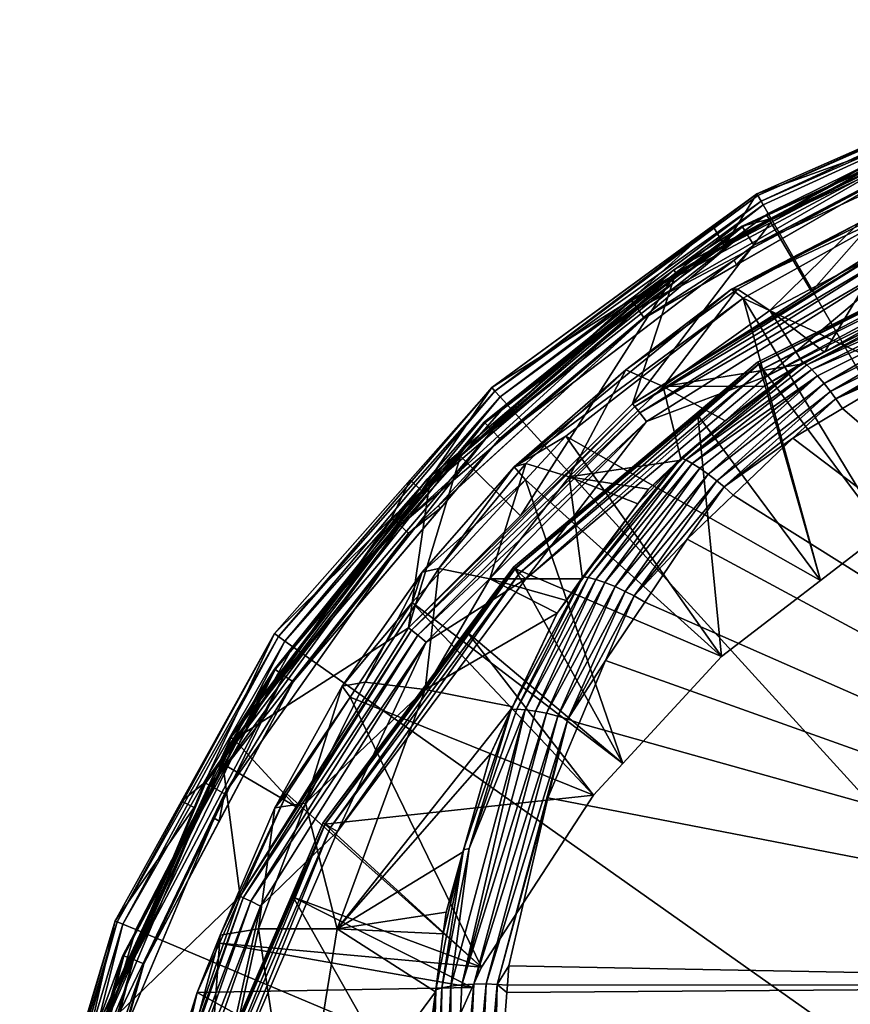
# Model space of a CAD drawing. Extents: x -0.027 to 0.027, y -0.224 to 0.027.
# Tile 61 of 67: x -0.026 to -0.012, y 0.009 to 0.026. Entities that reach past the tile are written whole.
import ezdxf

# ---------------------------------------------------------------- set-up
doc = ezdxf.new("R2010")
doc.units = 0
doc.layers.add('mesh', color=7, linetype='CONTINUOUS')

msp = doc.modelspace()

# ---------------------------------------------------------------- meshes
at = {"layer": 'mesh'}
mesh = msp.add_polyface(dxfattribs=at)
corners = [(-0.003595, 0.020174, 0.120809), (-0.004479, 0.024988, 0.12085), (-0.004754, 0.02, 0.120808), (-0.001451, 0.020497, 0.120812), (-0.003839, 0.025131, 0.120851), (0.001157, 0.020446, 0.120811), (0, 0.025418, 0.120854), (0, 0.00929, 0.151356), (-0.009657, 0.020618, 0.147507), (-0.007815, 0.021263, 0.147343), (-0.010441, 0.020343, 0.147577), (-0.011885, 0.019482, 0.147811), (-0.014638, 0.017172, 0.14846), (-0.013822, 0.01795, 0.14824), (-0.007285, 0.021521, 0.147259), (-0.004806, 0.022058, 0.147085), (-0.004788, 0.021908, 0.147178), (-0.007323, 0.021671, 0.147165), (-0.004845, 0.022386, 0.146783), (-0.007409, 0.021994, 0.146859), (-0.00987, 0.021091, 0.147207), (-0.009946, 0.021241, 0.147037), (-0.007482, 0.022238, 0.146486), (-0.007449, 0.022131, 0.146673), (-0.010073, 0.021468, 0.146659), (-0.010015, 0.021369, 0.146849), (-0.007505, 0.022304, 0.146322), (-0.010113, 0.021528, 0.146492), (-0.009729, 0.020789, 0.14744), (-0.009794, 0.020933, 0.147346), (-0.004221, 0.023773, 0.114994), (-0.000037, 0.024261, 0.114994), (0, 0), (0.003367, 0.026246), (-0.002354, 0.026356), (-0.007965, 0.025234), (-0.013203, 0.022932), (-0.007367, 0.024342, 0.120844), (-0.008178, 0.018873, 0.120798), (0, 0.010247, 0.151089), (-0.004742, 0.021785, 0.14723), (0, 0.022013, 0.14719), (0, 0.022125, 0.147136), (-0.008334, 0.022798, 0.114994), (-0.002853, 0.024097, 0.114994)]
mesh.append_faces([[corners[k] for k in face] for face in [(0, 1, 2, 2), (3, 4, 0, 0), (5, 6, 3, 3), (7, 8, 9, 9), (7, 10, 8, 8), (11, 10, 7, 7), (12, 13, 7, 7), (14, 15, 16, 16), (14, 17, 15, 15), (17, 18, 15, 15), (17, 19, 18, 18), (20, 19, 17, 17), (20, 21, 19, 19), (22, 23, 24, 24), (23, 19, 25, 25), (24, 26, 22, 22), (24, 27, 26, 26), (9, 14, 16, 16), (28, 14, 9, 9), (28, 17, 14, 14), (29, 20, 17, 17), (30, 0, 2, 2), (31, 5, 3, 3), (32, 33, 34, 34), (32, 35, 36, 36), (34, 35, 32, 32), (2, 37, 38, 38), (39, 40, 41, 41), (7, 9, 40, 40), (41, 16, 42, 42), (41, 40, 16, 16), (9, 16, 40, 40), (43, 2, 38, 38), (44, 3, 0, 0)]])
mesh = msp.add_polyface(dxfattribs=at)
corners = [(-0.007849, 0.025663, 0.000403), (-0.007702, 0.025198, 0.041403), (-0.010663, 0.024264, 0.041403), (-0.009255, 0.023622, 0.120838), (-0.009389, 0.02382, 0.125227), (-0.010661, 0.023087, 0.120834), (-0.007367, 0.024342, 0.120844), (-0.004542, 0.025092, 0.125183), (-0.009311, 0.023689, 0.13244), (-0.009809, 0.024618, 0.087397), (-0.008461, 0.025113, 0.04275), (-0.006831, 0.025472, 0.04275), (-0.013185, 0.022828, 0.087397), (-0.01323, 0.022907, 0.04275), (-0.012436, 0.021551, 0.114173), (-0.013152, 0.02277, 0.089701), (-0.009784, 0.024556, 0.089701), (-0.006817, 0.025448, 0.087397), (-0.0068, 0.025385, 0.089701), (-0.007586, 0.024818, 0.0418), (-0.008335, 0.024737, 0.04235), (-0.010502, 0.023898, 0.0418), (-0.008085, 0.025616, 0.000403), (-0.013403, 0.023279, 0.000403), (-0.00804, 0.025473, 0.000088), (-0.013203, 0.022932), (-0.007965, 0.025234), (-0.01329, 0.023083, 0.00004), (-0.013328, 0.023149, 0.000088), (-0.008073, 0.025579, 0.000229), (-0.013383, 0.023245, 0.000229), (-0.010657, 0.024251, 0.041506), (-0.015621, 0.021393, 0.041506), (-0.010582, 0.02408, 0.041747), (-0.013976, 0.022357, 0.041403), (-0.005175, 0.025873, 0.041684), (-0.00514, 0.025697, 0.041787), (-0.008457, 0.0251, 0.042647), (-0.013655, 0.022695, 0.042647), (-0.013602, 0.022607, 0.042468), (-0.008424, 0.025003, 0.042468), (-0.013458, 0.022367, 0.04235), (-0.010857, 0.022544, 0.114173), (-0.005568, 0.024394, 0.114173), (-0.005554, 0.024335, 0.114363), (-0.005522, 0.024194, 0.1145), (-0.01083, 0.022489, 0.114363)]
mesh.append_faces([[corners[k] for k in face] for face in [(0, 1, 2, 2), (3, 4, 5, 5), (3, 6, 4, 4), (7, 8, 4, 4), (9, 10, 11, 11), (12, 10, 9, 9), (12, 13, 10, 10), (14, 15, 16, 16), (9, 16, 15, 15), (17, 16, 9, 9), (17, 18, 16, 16), (19, 20, 21, 21), (22, 2, 23, 23), (22, 0, 2, 2), (24, 25, 26, 26), (24, 27, 25, 25), (24, 28, 27, 27), (29, 28, 24, 24), (29, 30, 28, 28), (22, 30, 29, 29), (22, 23, 30, 30), (31, 2, 1, 1), (32, 31, 33, 33), (34, 2, 31, 31), (35, 33, 31, 31), (36, 21, 33, 33), (37, 10, 13, 13), (37, 11, 10, 10), (38, 37, 13, 13), (39, 40, 37, 37), (41, 20, 40, 40), (42, 16, 18, 18), (43, 44, 42, 42), (44, 45, 46, 46)]])
mesh = msp.add_polyface(dxfattribs=at)
corners = [(-0.010283, 0.021454, 0.146387), (-0.01012, 0.021509, 0.146374), (-0.010113, 0.021528, 0.146492), (-0.008226, 0.022148, 0.146232), (-0.007505, 0.022304, 0.146322), (-0.010073, 0.021468, 0.146659), (-0.007449, 0.022131, 0.146673), (-0.010015, 0.021369, 0.146849), (-0.007409, 0.021994, 0.146859), (-0.009946, 0.021241, 0.147037), (-0.010661, 0.023087, 0.120834), (-0.009389, 0.02382, 0.125227), (-0.013851, 0.021589, 0.125316), (-0.011107, 0.022296, 0.139744), (-0.008909, 0.023112, 0.13957), (-0.010782, 0.021285, 0.146424), (-0.011592, 0.022767, 0.13255), (-0.009311, 0.023689, 0.13244), (-0.013175, 0.021216, 0.139976), (-0.009809, 0.024618, 0.087397), (-0.013152, 0.02277, 0.089701), (-0.013185, 0.022828, 0.087397), (-0.010502, 0.023898, 0.0418), (-0.008335, 0.024737, 0.04235), (-0.013458, 0.022367, 0.04235), (-0.015511, 0.021242, 0.041747), (-0.010582, 0.02408, 0.041747), (-0.013602, 0.022607, 0.042468), (-0.008457, 0.0251, 0.042647), (-0.013655, 0.022695, 0.042647), (-0.008424, 0.025003, 0.042468), (-0.013643, 0.021432, 0.12082), (-0.008178, 0.018873, 0.120798), (-0.009255, 0.023622, 0.120838), (-0.008334, 0.022798, 0.114994), (-0.009591, 0.022167, 0.114994), (-0.013223, 0.02005, 0.11455), (-0.010683, 0.022184, 0.11455), (-0.008244, 0.02255, 0.11455), (-0.012436, 0.021551, 0.114173), (-0.009784, 0.024556, 0.089701), (-0.010857, 0.022544, 0.114173), (-0.005554, 0.024335, 0.114363), (-0.01083, 0.022489, 0.114363), (-0.005522, 0.024194, 0.1145), (-0.010767, 0.022358, 0.1145), (-0.005479, 0.024005, 0.11455), (-0.013388, 0.0203, 0.114845), (-0.008347, 0.022832, 0.114845), (-0.013368, 0.02027, 0.114994), (-0.013365, 0.020265, 0.114697), (-0.008332, 0.022793, 0.114697), (-0.013305, 0.020174, 0.114589), (-0.008295, 0.02269, 0.114589)]
mesh.append_faces([[corners[k] for k in face] for face in [(0, 1, 2, 2), (3, 2, 1, 1), (3, 4, 2, 2), (5, 6, 7, 7), (7, 8, 9, 9), (10, 11, 12, 12), (1, 13, 14, 14), (0, 13, 1, 1), (0, 15, 13, 13), (11, 16, 12, 12), (11, 17, 16, 16), (13, 17, 14, 14), (13, 16, 17, 17), (18, 16, 13, 13), (19, 20, 21, 21), (22, 23, 24, 24), (25, 26, 22, 22), (27, 28, 29, 29), (24, 30, 27, 27), (31, 32, 10, 10), (32, 33, 10, 10), (34, 32, 35, 35), (36, 37, 38, 38), (39, 40, 41, 41), (41, 42, 43, 43), (43, 44, 45, 45), (45, 46, 37, 37), (34, 47, 48, 48), (49, 47, 34, 34), (48, 50, 51, 51), (47, 50, 48, 48), (51, 52, 53, 53), (50, 52, 51, 51), (53, 36, 38, 38)]])
mesh = msp.add_polyface(dxfattribs=at)
corners = [(-0.016781, 0.018994, 0.120799), (-0.012274, 0.01644, 0.120777), (-0.013643, 0.021432, 0.12082), (-0.013273, 0.019874, 0.146776), (-0.012576, 0.020302, 0.146795), (-0.013961, 0.019262, 0.146938), (-0.012579, 0.020268, 0.146678), (-0.012205, 0.02048, 0.146625), (-0.014661, 0.018572, 0.147413), (-0.012517, 0.020254, 0.146964), (-0.014739, 0.018604, 0.147243), (-0.014261, 0.018319, 0.147957), (-0.012327, 0.020058, 0.147344), (-0.012214, 0.019925, 0.147513), (-0.010661, 0.023087, 0.120834), (-0.013851, 0.021589, 0.125316), (-0.015061, 0.019868, 0.140271), (-0.013175, 0.021216, 0.139976), (-0.011107, 0.022296, 0.139744), (-0.011592, 0.022767, 0.13255), (-0.013742, 0.021591, 0.132695), (-0.013185, 0.022828, 0.087397), (-0.013662, 0.022707, 0.04275), (-0.01323, 0.022907, 0.04275), (-0.014871, 0.021934, 0.087397), (-0.013152, 0.02277, 0.089701), (-0.014834, 0.021879, 0.089701), (-0.013765, 0.022019, 0.0418), (-0.013458, 0.022367, 0.04235), (-0.013806, 0.022102, 0.04235), (-0.010502, 0.023898, 0.0418), (-0.013403, 0.023279, 0.000403), (-0.013976, 0.022357, 0.041403), (-0.014183, 0.022709, 0.000403), (-0.010663, 0.024264, 0.041403), (-0.015394, 0.021081, 0.0418), (-0.015511, 0.021242, 0.041747), (-0.010657, 0.024251, 0.041506), (-0.015621, 0.021393, 0.041506), (-0.013655, 0.022695, 0.042647), (-0.013223, 0.02005, 0.11455), (-0.015352, 0.019251, 0.11455), (-0.010683, 0.022184, 0.11455), (-0.015601, 0.019563, 0.114173), (-0.012436, 0.021551, 0.114173), (-0.010857, 0.022544, 0.114173), (-0.01083, 0.022489, 0.114363), (-0.010767, 0.022358, 0.1145), (-0.015563, 0.019515, 0.114363), (-0.015472, 0.019402, 0.1145)]
mesh.append_faces([[corners[k] for k in face] for face in [(0, 1, 2, 2), (3, 4, 5, 5), (4, 6, 7, 7), (3, 6, 4, 4), (8, 4, 9, 9), (8, 10, 4, 4), (11, 12, 13, 13), (14, 15, 2, 2), (16, 3, 5, 5), (16, 6, 3, 3), (17, 6, 16, 16), (17, 7, 6, 6), (18, 7, 17, 17), (19, 20, 15, 15), (17, 20, 19, 19), (16, 20, 17, 17), (21, 22, 23, 23), (24, 22, 21, 21), (21, 25, 26, 26), (27, 28, 29, 29), (30, 28, 27, 27), (31, 32, 33, 33), (31, 34, 32, 32), (35, 30, 27, 27), (36, 30, 35, 35), (32, 37, 38, 38), (39, 23, 22, 22), (40, 41, 42, 42), (43, 25, 44, 44), (43, 26, 25, 25), (43, 44, 45, 45), (45, 46, 43, 43), (46, 47, 48, 48), (47, 42, 49, 49)]])
mesh = msp.add_polyface(dxfattribs=at)
corners = [(-0.014183, 0.022709, 0.000403), (-0.013976, 0.022357, 0.041403), (-0.01563, 0.021404, 0.041403), (-0.013643, 0.021432, 0.12082), (-0.017695, 0.018448, 0.125457), (-0.016781, 0.018994, 0.120799), (-0.013851, 0.021589, 0.125316), (-0.015721, 0.020165, 0.132877), (-0.013742, 0.021591, 0.132695), (-0.015061, 0.019868, 0.140271), (-0.016721, 0.018272, 0.140621), (-0.014871, 0.021934, 0.087397), (-0.018224, 0.019239, 0.04275), (-0.013662, 0.022707, 0.04275), (-0.018694, 0.018687, 0.087397), (-0.017582, 0.017582, 0.114173), (-0.018648, 0.01864, 0.089701), (-0.014834, 0.021879, 0.089701), (-0.013185, 0.022828, 0.087397), (-0.015394, 0.021081, 0.0418), (-0.013806, 0.022102, 0.04235), (-0.017951, 0.018951, 0.04235), (-0.013765, 0.022019, 0.0418), (-0.018094, 0.019853, 0.000403), (-0.01329, 0.023083, 0.00004), (-0.017824, 0.019558), (-0.013203, 0.022932), (-0.017942, 0.019687, 0.00004), (-0.013328, 0.023149, 0.000088), (-0.013383, 0.023245, 0.000229), (-0.018036, 0.01979, 0.000152), (-0.013403, 0.023279, 0.000403), (-0.015621, 0.021393, 0.041506), (-0.019715, 0.017411, 0.041747), (-0.015511, 0.021242, 0.041747), (-0.019855, 0.017534, 0.041506), (-0.019338, 0.018025, 0.041403), (-0.010582, 0.02408, 0.041747), (-0.013458, 0.022367, 0.04235), (-0.013602, 0.022607, 0.042468), (-0.013655, 0.022695, 0.042647), (-0.018088, 0.019095, 0.042405), (-0.018215, 0.019229, 0.042647), (-0.015601, 0.019563, 0.114173), (-0.01083, 0.022489, 0.114363), (-0.015563, 0.019515, 0.114363), (-0.010767, 0.022358, 0.1145), (-0.015472, 0.019402, 0.1145), (-0.010683, 0.022184, 0.11455), (-0.015352, 0.019251, 0.11455)]
mesh.append_faces([[corners[k] for k in face] for face in [(0, 1, 2, 2), (3, 4, 5, 5), (3, 6, 4, 4), (6, 7, 4, 4), (6, 8, 7, 7), (9, 7, 8, 8), (10, 7, 9, 9), (11, 12, 13, 13), (14, 12, 11, 11), (15, 16, 17, 17), (11, 17, 16, 16), (18, 17, 11, 11), (19, 20, 21, 21), (22, 20, 19, 19), (0, 2, 23, 23), (24, 25, 26, 26), (24, 27, 25, 25), (28, 27, 24, 24), (29, 30, 28, 28), (31, 30, 29, 29), (0, 23, 31, 31), (32, 2, 1, 1), (33, 34, 19, 19), (35, 32, 34, 34), (36, 2, 32, 32), (32, 37, 34, 34), (38, 21, 20, 20), (39, 21, 38, 38), (40, 41, 39, 39), (13, 42, 40, 40), (15, 17, 43, 43), (43, 44, 45, 45), (45, 46, 47, 47), (47, 48, 49, 49)]])
mesh = msp.add_polyface(dxfattribs=at)
corners = [(-0.019534, 0.018222, 0.000403), (-0.019338, 0.018025, 0.041403), (-0.019866, 0.017544, 0.041403), (-0.017695, 0.018448, 0.125457), (-0.015721, 0.020165, 0.132877), (-0.017492, 0.018508, 0.133092), (-0.018125, 0.016471, 0.141011), (-0.016721, 0.018272, 0.140621), (-0.017493, 0.018222, 0.120792), (-0.016781, 0.018994, 0.120799), (-0.019324, 0.016587, 0.125541), (-0.018694, 0.018687, 0.087397), (-0.018687, 0.018694, 0.04275), (-0.018224, 0.019239, 0.04275), (-0.019239, 0.018224, 0.087397), (-0.021934, 0.014871, 0.04275), (-0.019191, 0.018178, 0.089701), (-0.018648, 0.01864, 0.089701), (-0.014871, 0.021934, 0.087397), (-0.019046, 0.017753, 0.0418), (-0.017951, 0.018951, 0.04235), (-0.018996, 0.017722, 0.04235), (-0.015394, 0.021081, 0.0418), (-0.018094, 0.019853, 0.000403), (-0.01563, 0.021404, 0.041403), (-0.013328, 0.023149, 0.000088), (-0.018036, 0.01979, 0.000152), (-0.017942, 0.019687, 0.00004), (-0.013403, 0.023279, 0.000403), (-0.021612, 0.015269), (-0.017824, 0.019558), (-0.021754, 0.015369, 0.00004), (-0.021868, 0.01545, 0.000152), (-0.021938, 0.0155, 0.000403), (-0.019855, 0.017534, 0.041506), (-0.019566, 0.017279, 0.0418), (-0.019715, 0.017411, 0.041747), (-0.015511, 0.021242, 0.041747), (-0.015621, 0.021393, 0.041506), (-0.018215, 0.019229, 0.042647), (-0.013602, 0.022607, 0.042468), (-0.018088, 0.019095, 0.042405), (-0.013655, 0.022695, 0.042647), (-0.013662, 0.022707, 0.04275), (-0.021606, 0.014649, 0.04235), (-0.02177, 0.01476, 0.042405), (-0.021923, 0.014864, 0.042647), (-0.019563, 0.015601, 0.114173)]
mesh.append_faces([[corners[k] for k in face] for face in [(0, 1, 2, 2), (3, 4, 5, 5), (6, 5, 7, 7), (3, 8, 9, 9), (3, 10, 8, 8), (11, 12, 13, 13), (14, 12, 11, 11), (14, 15, 12, 12), (11, 16, 14, 14), (11, 17, 16, 16), (18, 17, 11, 11), (19, 20, 21, 21), (22, 20, 19, 19), (23, 1, 0, 0), (23, 24, 1, 1), (25, 26, 27, 27), (28, 23, 26, 26), (27, 29, 30, 30), (26, 31, 27, 27), (23, 32, 26, 26), (0, 33, 23, 23), (34, 2, 1, 1), (35, 22, 19, 19), (36, 22, 35, 35), (34, 37, 36, 36), (1, 38, 34, 34), (39, 13, 12, 12), (40, 41, 20, 20), (42, 39, 41, 41), (43, 13, 39, 39), (41, 44, 20, 20), (39, 45, 41, 41), (12, 46, 39, 39), (47, 16, 17, 17)]])
mesh = msp.add_polyface(dxfattribs=at)
corners = [(-0.013643, 0.021432, 0.12082), (-0.012274, 0.01644, 0.120777), (-0.011151, 0.017304, 0.120785), (0, 0.00929, 0.151356), (-0.012767, 0.018956, 0.147955), (-0.011885, 0.019482, 0.147811), (-0.013822, 0.01795, 0.14824), (-0.015387, 0.016058, 0.148782), (-0.014638, 0.017172, 0.14846), (-0.01608, 0.015027, 0.14908), (-0.009729, 0.020789, 0.14744), (-0.010441, 0.020343, 0.147577), (-0.012003, 0.019653, 0.147743), (-0.009657, 0.020618, 0.147507), (-0.007815, 0.021263, 0.147343), (-0.010113, 0.021528, 0.146492), (-0.010782, 0.021285, 0.146424), (-0.010283, 0.021454, 0.146387), (-0.012205, 0.02048, 0.146625), (-0.012576, 0.020302, 0.146795), (-0.009794, 0.020933, 0.147346), (-0.012101, 0.019784, 0.147651), (-0.012517, 0.020254, 0.146964), (-0.010015, 0.021369, 0.146849), (-0.01243, 0.02017, 0.147155), (-0.010073, 0.021468, 0.146659), (-0.009946, 0.021241, 0.147037), (-0.012327, 0.020058, 0.147344), (-0.012214, 0.019925, 0.147513), (-0.00987, 0.021091, 0.147207), (-0.007323, 0.021671, 0.147165), (-0.011107, 0.022296, 0.139744), (0, 0), (-0.013203, 0.022932), (-0.017824, 0.019558), (-0.008178, 0.018873, 0.120798), (-0.013368, 0.02027, 0.114994), (-0.009591, 0.022167, 0.114994), (-0.008334, 0.022798, 0.114994), (-0.013305, 0.020174, 0.114589), (-0.013223, 0.02005, 0.11455), (-0.008295, 0.02269, 0.114589)]
mesh.append_faces([[corners[k] for k in face] for face in [(0, 1, 2, 2), (3, 4, 5, 5), (3, 6, 4, 4), (3, 7, 8, 8), (3, 9, 7, 7), (10, 11, 12, 12), (10, 13, 11, 11), (14, 13, 10, 10), (12, 5, 4, 4), (11, 5, 12, 12), (15, 16, 17, 17), (15, 18, 16, 16), (19, 18, 15, 15), (12, 20, 10, 10), (12, 21, 20, 20), (22, 23, 24, 24), (25, 23, 22, 22), (23, 26, 24, 24), (22, 15, 25, 25), (22, 19, 15, 15), (26, 27, 24, 24), (26, 28, 27, 27), (29, 28, 26, 26), (20, 30, 10, 10), (21, 29, 20, 20), (21, 28, 29, 29), (31, 16, 18, 18), (32, 33, 34, 34), (0, 2, 35, 35), (36, 2, 1, 1), (37, 2, 36, 36), (37, 35, 2, 2), (38, 37, 36, 36), (39, 40, 41, 41)]])
mesh = msp.add_polyface(dxfattribs=at)
corners = [(-0.020596, 0.014378, 0.12076), (-0.018276, 0.009605, 0.120719), (-0.016294, 0.012642, 0.120745), (0, 0.00929, 0.151356), (-0.017826, 0.009153, 0.150783), (-0.017817, 0.009281, 0.150746), (-0.018073, 0.005848, 0.151725), (-0.018013, 0.004579, 0.152071), (0, -0.001597, 0.154395), (-0.01778, -0.000318, 0.153406), (-0.016547, 0.013915, 0.149404), (-0.01608, 0.015027, 0.14908), (-0.0171, 0.012598, 0.149787), (-0.017791, 0.009624, 0.150648), (-0.017997, 0.009297, 0.150722), (-0.016745, 0.013987, 0.149363), (-0.018212, 0.004569, 0.152064), (-0.018594, 0.011678, 0.149181), (-0.0186, 0.01164, 0.149049), (-0.018109, 0.01338, 0.148556), (-0.018817, 0.009268, 0.150232), (-0.01849, 0.011699, 0.149349), (-0.017501, 0.014155, 0.148832), (-0.01775, 0.014158, 0.148477), (-0.016921, 0.014041, 0.149289), (-0.01819, 0.009305, 0.150658), (-0.018408, 0.009303, 0.150549), (-0.018409, 0.004546, 0.152007), (-0.017122, 0.014091, 0.149167), (-0.018623, 0.00929, 0.150403), (0, 0), (-0.021612, 0.015269), (-0.024389, 0.010266), (-0.017824, 0.019558), (-0.004742, 0.021785, 0.14723), (0, 0.010247, 0.151089), (-0.017747, -0.004705, 0.154462), (-0.018087, -0.004767, 0.154315), (-0.017646, -0.004694, 0.154478)]
mesh.append_faces([[corners[k] for k in face] for face in [(0, 1, 2, 2), (3, 4, 5, 5), (3, 6, 4, 4), (3, 7, 6, 6), (8, 7, 3, 3), (8, 9, 7, 7), (10, 11, 3, 3), (3, 12, 10, 10), (3, 13, 12, 12), (5, 13, 3, 3), (14, 13, 5, 5), (14, 12, 13, 13), (15, 12, 14, 14), (16, 7, 9, 9), (16, 6, 7, 7), (14, 6, 16, 16), (14, 4, 6, 6), (5, 4, 14, 14), (17, 18, 19, 19), (20, 21, 22, 22), (23, 21, 17, 17), (24, 25, 26, 26), (27, 14, 16, 16), (25, 14, 27, 27), (25, 15, 14, 14), (24, 15, 25, 25), (26, 28, 24, 24), (26, 29, 28, 28), (30, 31, 32, 32), (33, 31, 30, 30), (3, 34, 35, 35), (36, 37, 27, 27), (38, 16, 9, 9), (27, 16, 38, 38)]])
mesh = msp.add_polyface(dxfattribs=at)
corners = [(-0.012003, 0.019653, 0.147743), (-0.012767, 0.018956, 0.147955), (-0.013979, 0.018094, 0.148178), (-0.013822, 0.01795, 0.14824), (-0.014739, 0.018604, 0.147243), (-0.015319, 0.018055, 0.147258), (-0.014742, 0.018568, 0.147122), (-0.015509, 0.017797, 0.147329), (-0.01648, 0.016505, 0.147818), (-0.013961, 0.019262, 0.146938), (-0.012576, 0.020302, 0.146795), (-0.012101, 0.019784, 0.147651), (-0.01411, 0.018203, 0.148091), (-0.012327, 0.020058, 0.147344), (-0.014411, 0.018425, 0.147791), (-0.014548, 0.018511, 0.147604), (-0.012517, 0.020254, 0.146964), (-0.01243, 0.02017, 0.147155), (-0.014661, 0.018572, 0.147413), (-0.016388, 0.016493, 0.147988), (-0.014261, 0.018319, 0.147957), (-0.015911, 0.016331, 0.148522), (-0.012214, 0.019925, 0.147513), (-0.015061, 0.019868, 0.140271), (-0.016721, 0.018272, 0.140621), (-0.017492, 0.018508, 0.133092), (-0.015721, 0.020165, 0.132877), (-0.013368, 0.02027, 0.114994), (-0.012274, 0.01644, 0.120777), (-0.014445, 0.019366, 0.114994), (-0.017492, 0.016468, 0.11455), (-0.015352, 0.019251, 0.11455), (-0.013223, 0.02005, 0.11455), (-0.017683, 0.016649, 0.114994), (-0.01771, 0.016674, 0.114845), (-0.013388, 0.0203, 0.114845), (-0.017679, 0.016645, 0.114697), (-0.013365, 0.020265, 0.114697), (-0.0176, 0.01657, 0.114589), (-0.013305, 0.020174, 0.114589)]
mesh.append_faces([[corners[k] for k in face] for face in [(0, 1, 2, 2), (1, 3, 2, 2), (4, 5, 6, 6), (4, 7, 5, 5), (8, 7, 4, 4), (9, 4, 6, 6), (9, 10, 4, 4), (2, 11, 0, 0), (2, 12, 11, 11), (13, 14, 15, 15), (16, 17, 18, 18), (19, 4, 18, 18), (20, 14, 13, 13), (21, 14, 20, 20), (17, 15, 18, 18), (17, 13, 15, 15), (12, 22, 11, 11), (12, 20, 22, 22), (6, 23, 9, 9), (6, 24, 23, 23), (5, 24, 6, 6), (5, 7, 24, 24), (24, 25, 26, 26), (27, 28, 29, 29), (30, 31, 32, 32), (33, 27, 29, 29), (27, 34, 35, 35), (33, 34, 27, 27), (35, 36, 37, 37), (34, 36, 35, 35), (37, 38, 39, 39), (36, 38, 37, 37), (39, 30, 32, 32), (38, 30, 39, 39)]])
mesh = msp.add_polyface(dxfattribs=at)
corners = [(-0.019498, 0.016048, 0.120774), (-0.015775, 0.013203, 0.12075), (-0.017493, 0.018222, 0.120792), (-0.016768, 0.016087, 0.147798), (-0.01648, 0.016505, 0.147818), (-0.016933, 0.015864, 0.147859), (-0.019324, 0.016587, 0.125541), (-0.016721, 0.018272, 0.140621), (-0.016486, 0.01647, 0.147693), (-0.018125, 0.016471, 0.141011), (-0.017695, 0.018448, 0.125457), (-0.017492, 0.018508, 0.133092), (-0.019031, 0.016654, 0.133332), (-0.019269, 0.01451, 0.141425), (-0.02033, 0.014641, 0.133585), (-0.022707, 0.013662, 0.087397), (-0.021934, 0.014871, 0.04275), (-0.019239, 0.018224, 0.087397), (-0.019191, 0.018178, 0.089701), (-0.019566, 0.017279, 0.0418), (-0.018996, 0.017722, 0.04235), (-0.021606, 0.014649, 0.04235), (-0.019046, 0.017753, 0.0418), (-0.019534, 0.018222, 0.000403), (-0.019866, 0.017544, 0.041403), (-0.021938, 0.0155, 0.000403), (-0.017942, 0.019687, 0.00004), (-0.021754, 0.015369, 0.00004), (-0.021612, 0.015269), (-0.018036, 0.01979, 0.000152), (-0.021868, 0.01545, 0.000152), (-0.018094, 0.019853, 0.000403), (-0.023069, 0.012806, 0.041684), (-0.019715, 0.017411, 0.041747), (-0.02316, 0.012856, 0.041506), (-0.019855, 0.017534, 0.041506), (-0.023173, 0.012863, 0.041403), (-0.017951, 0.018951, 0.04235), (-0.018215, 0.019229, 0.042647), (-0.021923, 0.014864, 0.042647), (-0.02177, 0.01476, 0.042405), (-0.017492, 0.016468, 0.11455), (-0.019251, 0.015352, 0.11455), (-0.015352, 0.019251, 0.11455), (-0.019563, 0.015601, 0.114173), (-0.018648, 0.01864, 0.089701), (-0.017582, 0.017582, 0.114173), (-0.02265, 0.013628, 0.089701), (-0.015601, 0.019563, 0.114173), (-0.015563, 0.019515, 0.114363), (-0.019515, 0.015563, 0.114363), (-0.015472, 0.019402, 0.1145), (-0.019402, 0.015472, 0.1145)]
mesh.append_faces([[corners[k] for k in face] for face in [(0, 1, 2, 2), (3, 4, 5, 5), (2, 6, 0, 0), (7, 8, 9, 9), (9, 3, 5, 5), (8, 3, 9, 9), (10, 11, 12, 12), (9, 12, 11, 11), (13, 12, 9, 9), (12, 6, 10, 10), (12, 14, 6, 6), (15, 16, 17, 17), (17, 18, 15, 15), (19, 20, 21, 21), (22, 20, 19, 19), (23, 24, 25, 25), (26, 27, 28, 28), (29, 30, 27, 27), (31, 25, 30, 30), (32, 33, 19, 19), (34, 35, 33, 33), (36, 24, 35, 35), (37, 21, 20, 20), (38, 39, 40, 40), (41, 42, 43, 43), (44, 45, 46, 46), (44, 47, 18, 18), (48, 44, 46, 46), (44, 49, 50, 50), (48, 49, 44, 44), (50, 51, 52, 52), (49, 51, 50, 50), (52, 43, 42, 42), (51, 43, 52, 52)]])
mesh = msp.add_polyface(dxfattribs=at)
corners = [(-0.016781, 0.018994, 0.120799), (-0.014025, 0.015094, 0.120766), (-0.012274, 0.01644, 0.120777), (-0.017493, 0.018222, 0.120792), (-0.015775, 0.013203, 0.12075), (-0.013979, 0.018094, 0.148178), (-0.014638, 0.017172, 0.14846), (-0.015572, 0.016166, 0.148731), (-0.013822, 0.01795, 0.14824), (-0.01608, 0.015027, 0.14908), (-0.016745, 0.013987, 0.149363), (-0.015387, 0.016058, 0.148782), (-0.016547, 0.013915, 0.149404), (-0.01648, 0.016505, 0.147818), (-0.016486, 0.01647, 0.147693), (-0.015509, 0.017797, 0.147329), (-0.016768, 0.016087, 0.147798), (-0.01411, 0.018203, 0.148091), (-0.01573, 0.016247, 0.14865), (-0.016253, 0.016458, 0.148177), (-0.01609, 0.016403, 0.14836), (-0.017321, 0.014131, 0.149012), (-0.014548, 0.018511, 0.147604), (-0.014411, 0.018425, 0.147791), (-0.016388, 0.016493, 0.147988), (-0.014739, 0.018604, 0.147243), (-0.017649, 0.014164, 0.148646), (-0.015911, 0.016331, 0.148522), (-0.017122, 0.014091, 0.149167), (-0.014661, 0.018572, 0.147413), (-0.016921, 0.014041, 0.149289), (-0.014261, 0.018319, 0.147957), (-0.016721, 0.018272, 0.140621), (-0.018523, 0.015521, 0.114994), (-0.016294, 0.012642, 0.120745), (-0.014445, 0.019366, 0.114994), (-0.017683, 0.016649, 0.114994)]
mesh.append_faces([[corners[k] for k in face] for face in [(0, 1, 2, 2), (3, 1, 0, 0), (3, 4, 1, 1), (5, 6, 7, 7), (5, 8, 6, 6), (7, 9, 10, 10), (7, 11, 9, 9), (6, 11, 7, 7), (9, 12, 10, 10), (13, 14, 15, 15), (16, 14, 13, 13), (7, 17, 5, 5), (7, 18, 17, 17), (10, 18, 7, 7), (19, 20, 21, 21), (22, 20, 19, 19), (22, 23, 20, 20), (24, 13, 25, 25), (26, 13, 24, 24), (27, 20, 23, 23), (28, 20, 27, 27), (28, 21, 20, 20), (29, 19, 24, 24), (29, 22, 19, 19), (30, 18, 10, 10), (18, 31, 17, 17), (18, 27, 31, 31), (30, 27, 18, 18), (30, 28, 27, 27), (32, 15, 14, 14), (33, 4, 34, 34), (35, 2, 1, 1), (36, 1, 4, 4), (35, 1, 36, 36)]])
mesh = msp.add_polyface(dxfattribs=at)
corners = [(-0.020596, 0.014378, 0.12076), (-0.021931, 0.01242, 0.12572), (-0.02172, 0.012668, 0.120745), (-0.020738, 0.014569, 0.12563), (-0.019498, 0.016048, 0.120774), (-0.02139, 0.012505, 0.133842), (-0.02033, 0.014641, 0.133585), (-0.022907, 0.01323, 0.087397), (-0.021934, 0.014871, 0.04275), (-0.022707, 0.013662, 0.087397), (-0.022828, 0.013185, 0.04275), (-0.021551, 0.012436, 0.114173), (-0.022849, 0.013197, 0.089701), (-0.02265, 0.013628, 0.089701), (-0.019191, 0.018178, 0.089701), (-0.022823, 0.012669, 0.0418), (-0.021606, 0.014649, 0.04235), (-0.022913, 0.012183, 0.04235), (-0.019566, 0.017279, 0.0418), (-0.021938, 0.0155, 0.000403), (-0.023173, 0.012863, 0.041403), (-0.023583, 0.012536, 0.000403), (-0.019866, 0.017544, 0.041403), (-0.024722, 0.010406, 0.000229), (-0.021868, 0.01545, 0.000152), (-0.02462, 0.010363, 0.000088), (-0.021754, 0.015369, 0.00004), (-0.024389, 0.010266), (-0.021612, 0.015269), (-0.023069, 0.012806, 0.041684), (-0.02316, 0.012856, 0.041506), (-0.019715, 0.017411, 0.041747), (-0.019855, 0.017534, 0.041506), (-0.021923, 0.014864, 0.042647), (-0.018088, 0.019095, 0.042405), (-0.02177, 0.01476, 0.042405), (-0.018687, 0.018694, 0.04275), (-0.02425, 0.009662, 0.04235), (-0.024434, 0.009735, 0.042405), (-0.024605, 0.009804, 0.042647), (-0.020819, 0.011999, 0.11455), (-0.022184, 0.010683, 0.11455), (-0.019251, 0.015352, 0.11455), (-0.019563, 0.015601, 0.114173), (-0.022544, 0.010857, 0.114173), (-0.019515, 0.015563, 0.114363), (-0.019402, 0.015472, 0.1145), (-0.022489, 0.01083, 0.114363), (-0.022358, 0.010767, 0.1145)]
mesh.append_faces([[corners[k] for k in face] for face in [(0, 1, 2, 2), (0, 3, 1, 1), (4, 3, 0, 0), (3, 5, 1, 1), (3, 6, 5, 5), (7, 8, 9, 9), (7, 10, 8, 8), (11, 12, 13, 13), (9, 12, 7, 7), (9, 13, 12, 12), (9, 14, 13, 13), (15, 16, 17, 17), (18, 16, 15, 15), (19, 20, 21, 21), (19, 22, 20, 20), (23, 24, 19, 19), (25, 26, 24, 24), (27, 28, 26, 26), (29, 18, 15, 15), (30, 31, 29, 29), (20, 32, 30, 30), (33, 8, 10, 10), (34, 35, 16, 16), (36, 8, 33, 33), (35, 37, 16, 16), (33, 38, 35, 35), (10, 39, 33, 33), (40, 41, 42, 42), (11, 13, 43, 43), (44, 11, 43, 43), (43, 45, 44, 44), (45, 46, 47, 47), (46, 42, 48, 48)]])
mesh = msp.add_polyface(dxfattribs=at)
corners = [(-0.019498, 0.016048, 0.120774), (-0.016294, 0.012642, 0.120745), (-0.015775, 0.013203, 0.12075), (-0.020596, 0.014378, 0.12076), (-0.016745, 0.013987, 0.149363), (-0.016547, 0.013915, 0.149404), (-0.0171, 0.012598, 0.149787), (-0.016933, 0.015864, 0.147859), (-0.01648, 0.016505, 0.147818), (-0.01775, 0.014158, 0.148477), (-0.016253, 0.016458, 0.148177), (-0.017321, 0.014131, 0.149012), (-0.017501, 0.014155, 0.148832), (-0.017649, 0.014164, 0.148646), (-0.018623, 0.00929, 0.150403), (-0.017122, 0.014091, 0.149167), (-0.018594, 0.011678, 0.149181), (-0.018109, 0.01338, 0.148556), (-0.01849, 0.011699, 0.149349), (-0.016388, 0.016493, 0.147988), (-0.019324, 0.016587, 0.125541), (-0.020738, 0.014569, 0.12563), (-0.018125, 0.016471, 0.141011), (-0.019269, 0.01451, 0.141425), (-0.02033, 0.014641, 0.133585), (-0.019031, 0.016654, 0.133332), (-0.02139, 0.012505, 0.133842), (-0.020827, 0.010281, 0.142269), (-0.017718, 0.014205, 0.148324), (-0.018523, 0.015521, 0.114994), (-0.021047, 0.01213, 0.114994), (-0.017683, 0.016649, 0.114994), (-0.020819, 0.011999, 0.11455), (-0.019251, 0.015352, 0.11455), (-0.017492, 0.016468, 0.11455), (-0.021079, 0.012149, 0.114845), (-0.01771, 0.016674, 0.114845), (-0.021043, 0.012128, 0.114697), (-0.017679, 0.016645, 0.114697), (-0.020948, 0.012073, 0.114589), (-0.0176, 0.01657, 0.114589)]
mesh.append_faces([[corners[k] for k in face] for face in [(0, 1, 2, 2), (3, 1, 0, 0), (4, 5, 6, 6), (7, 8, 9, 9), (10, 11, 12, 12), (13, 9, 8, 8), (14, 11, 15, 15), (14, 12, 11, 11), (9, 16, 17, 17), (13, 18, 9, 9), (13, 12, 18, 18), (19, 12, 13, 13), (19, 10, 12, 12), (0, 20, 21, 21), (22, 7, 23, 23), (20, 24, 21, 21), (23, 24, 25, 25), (23, 26, 24, 24), (27, 26, 23, 23), (9, 17, 28, 28), (7, 9, 28, 28), (7, 28, 23, 23), (29, 1, 30, 30), (31, 2, 29, 29), (32, 33, 34, 34), (31, 29, 30, 30), (31, 35, 36, 36), (30, 35, 31, 31), (36, 37, 38, 38), (35, 37, 36, 36), (38, 39, 40, 40), (37, 39, 38, 38), (40, 32, 34, 34), (39, 32, 40, 40)]])
mesh = msp.add_polyface(dxfattribs=at)
corners = [(-0.023583, 0.012536, 0.000403), (-0.023173, 0.012863, 0.041403), (-0.023357, 0.012424, 0.041403), (-0.025113, 0.008461, 0.087397), (-0.022828, 0.013185, 0.04275), (-0.022907, 0.01323, 0.087397), (-0.024618, 0.009809, 0.04275), (-0.025472, 0.006831, 0.087397), (-0.025448, 0.006817, 0.04275), (-0.02505, 0.00844, 0.089701), (-0.022849, 0.013197, 0.089701), (-0.023005, 0.012237, 0.0418), (-0.02425, 0.009662, 0.04235), (-0.025013, 0.007466, 0.0418), (-0.022913, 0.012183, 0.04235), (-0.024757, 0.010421, 0.000403), (-0.025396, 0.007581, 0.041403), (-0.021938, 0.0155, 0.000403), (-0.024722, 0.010406, 0.000229), (-0.02462, 0.010363, 0.000088), (-0.021868, 0.01545, 0.000152), (-0.024389, 0.010266), (-0.021754, 0.015369, 0.00004), (-0.026381, 0.004848, 0.000229), (-0.026272, 0.004828, 0.000088), (-0.026025, 0.004783), (-0.025382, 0.007577, 0.041506), (-0.02316, 0.012856, 0.041506), (-0.023069, 0.012806, 0.041684), (-0.025283, 0.007547, 0.041684), (-0.022823, 0.012669, 0.0418), (-0.024605, 0.009804, 0.042647), (-0.02177, 0.01476, 0.042405), (-0.024434, 0.009735, 0.042405), (-0.021923, 0.014864, 0.042647), (-0.026036, 0.004268, 0.042468), (-0.025861, 0.00424, 0.042364), (-0.022544, 0.010857, 0.114173), (-0.024087, 0.006447, 0.114173)]
mesh.append_faces([[corners[k] for k in face] for face in [(0, 1, 2, 2), (3, 4, 5, 5), (3, 6, 4, 4), (7, 6, 3, 3), (7, 8, 6, 6), (5, 9, 3, 3), (5, 10, 9, 9), (11, 12, 13, 13), (11, 14, 12, 12), (15, 2, 16, 16), (0, 2, 15, 15), (15, 17, 0, 0), (18, 17, 15, 15), (19, 20, 18, 18), (21, 22, 19, 19), (23, 18, 15, 15), (24, 19, 18, 18), (25, 21, 19, 19), (26, 16, 2, 2), (27, 2, 1, 1), (27, 26, 2, 2), (28, 26, 27, 27), (28, 29, 26, 26), (30, 29, 28, 28), (30, 13, 29, 29), (11, 13, 30, 30), (31, 6, 8, 8), (32, 33, 12, 12), (34, 31, 33, 33), (4, 6, 31, 31), (35, 33, 31, 31), (36, 12, 33, 33), (37, 9, 10, 10), (38, 9, 37, 37)]])
mesh = msp.add_polyface(dxfattribs=at)
corners = [(-0.02172, 0.012668, 0.120745), (-0.018276, 0.009605, 0.120719), (-0.020596, 0.014378, 0.12076), (-0.022912, 0.010026, 0.120723), (-0.018438, 0.009243, 0.120716), (-0.023304, 0.009156, 0.120715), (-0.019438, 0.007014, 0.120697), (-0.0229, 0.01017, 0.125809), (-0.021931, 0.01242, 0.12572), (-0.020827, 0.010281, 0.142269), (-0.018901, 0.010573, 0.149351), (-0.018952, 0.010189, 0.14946), (-0.0186, 0.01164, 0.149049), (-0.019087, 0.009165, 0.149749), (-0.021547, 0.005839, 0.143086), (-0.02222, 0.01028, 0.134098), (-0.02139, 0.012505, 0.133842), (-0.022823, 0.012669, 0.0418), (-0.022913, 0.012183, 0.04235), (-0.023005, 0.012237, 0.0418), (-0.021606, 0.014649, 0.04235), (-0.02425, 0.009662, 0.04235), (-0.019269, 0.01451, 0.141425), (-0.017718, 0.014205, 0.148324), (-0.021047, 0.01213, 0.114994), (-0.021604, 0.01084, 0.114994), (-0.023026, 0.006883, 0.11455), (-0.022184, 0.010683, 0.11455), (-0.020819, 0.011999, 0.11455), (-0.022544, 0.010857, 0.114173), (-0.022849, 0.013197, 0.089701), (-0.021551, 0.012436, 0.114173), (-0.019515, 0.015563, 0.114363), (-0.022489, 0.01083, 0.114363), (-0.019402, 0.015472, 0.1145), (-0.022358, 0.010767, 0.1145), (-0.019251, 0.015352, 0.11455), (-0.023278, 0.006958, 0.114994), (-0.023313, 0.006969, 0.114845), (-0.021079, 0.012149, 0.114845), (-0.023273, 0.006957, 0.114697), (-0.021043, 0.012128, 0.114697), (-0.023168, 0.006925, 0.114589), (-0.020948, 0.012073, 0.114589)]
mesh.append_faces([[corners[k] for k in face] for face in [(0, 1, 2, 2), (3, 1, 0, 0), (3, 4, 1, 1), (5, 4, 3, 3), (5, 6, 4, 4), (3, 7, 5, 5), (0, 7, 3, 3), (0, 8, 7, 7), (9, 10, 11, 11), (9, 12, 10, 10), (13, 9, 11, 11), (13, 14, 9, 9), (8, 15, 7, 7), (8, 16, 15, 15), (9, 15, 16, 16), (14, 15, 9, 9), (17, 18, 19, 19), (20, 21, 18, 18), (22, 23, 9, 9), (24, 1, 25, 25), (26, 27, 28, 28), (29, 30, 31, 31), (29, 32, 33, 33), (33, 34, 35, 35), (35, 36, 27, 27), (37, 24, 25, 25), (24, 38, 39, 39), (37, 38, 24, 24), (39, 40, 41, 41), (38, 40, 39, 39), (41, 42, 43, 43), (40, 42, 41, 41), (43, 26, 28, 28), (42, 26, 43, 43)]])
mesh = msp.add_polyface(dxfattribs=at)
corners = [(-0.01819, 0.009305, 0.150658), (-0.018409, 0.004546, 0.152007), (-0.018631, 0.004509, 0.151904), (-0.019322, 0.007384, 0.150251), (-0.019081, 0.009203, 0.149884), (-0.01932, 0.005985, 0.150638), (-0.019087, 0.009165, 0.149749), (-0.018594, 0.011678, 0.149181), (-0.018901, 0.010573, 0.149351), (-0.0186, 0.01164, 0.149049), (-0.018952, 0.010189, 0.14946), (-0.018817, 0.009268, 0.150232), (-0.017501, 0.014155, 0.148832), (-0.018623, 0.00929, 0.150403), (-0.018975, 0.009237, 0.150051), (-0.01849, 0.011699, 0.149349), (-0.018408, 0.009303, 0.150549), (-0.018849, 0.004462, 0.151765), (-0.019045, 0.004408, 0.151598), (-0.019204, 0.004352, 0.151419), (-0.01931, 0.004302, 0.151253), (-0.020827, 0.010281, 0.142269), (-0.018109, 0.01338, 0.148556), (-0.021604, 0.01084, 0.114994), (-0.018276, 0.009605, 0.120719), (-0.018438, 0.009243, 0.120716), (0, 0), (-0.024389, 0.010266), (-0.026025, 0.004783), (-0.018087, -0.004767, 0.154315), (-0.018423, -0.004851, 0.154069), (-0.018657, -0.004936, 0.153794), (-0.018756, -0.004987, 0.153614), (-0.019228, 0.001735, 0.151776), (-0.018302, -0.004821, 0.154157), (-0.017718, 0.014205, 0.148324), (-0.021047, 0.01213, 0.114994), (-0.016294, 0.012642, 0.120745)]
mesh.append_faces([[corners[k] for k in face] for face in [(0, 1, 2, 2), (3, 4, 5, 5), (3, 6, 4, 4), (7, 8, 9, 9), (10, 8, 7, 7), (11, 12, 13, 13), (14, 15, 11, 11), (14, 7, 15, 15), (4, 7, 14, 14), (4, 10, 7, 7), (6, 10, 4, 4), (16, 2, 17, 17), (16, 0, 2, 2), (17, 13, 16, 16), (17, 11, 13, 13), (18, 11, 17, 17), (18, 14, 11, 11), (19, 14, 18, 18), (19, 4, 14, 14), (20, 4, 19, 19), (20, 5, 4, 4), (21, 22, 9, 9), (23, 24, 25, 25), (26, 27, 28, 28), (1, 29, 2, 2), (30, 31, 18, 18), (31, 19, 18, 18), (20, 32, 33, 33), (19, 32, 20, 20), (31, 32, 19, 19), (17, 34, 18, 18), (17, 2, 34, 34), (21, 35, 22, 22), (36, 37, 24, 24)]])
mesh = msp.add_polyface(dxfattribs=at)
corners = [(-0.023975, 0.007014, 0.120697), (-0.019438, 0.007014, 0.120697), (-0.023304, 0.009156, 0.120715), (-0.024859, -0.000156, 0.119042), (-0.021834, -0.000156, 0.119042), (-0.021785, -0.000004, 0.119095), (-0.024324, 0.005312, 0.120537), (-0.020216, 0.004774, 0.120432), (-0.024565, 0.004137, 0.120427), (-0.020715, 0.003339, 0.120262), (-0.02482, 0.001589, 0.119759), (-0.024644, 0.00335, 0.12022), (-0.024851, -0.000614, 0.118823), (-0.021972, -0.000614, 0.118823), (-0.019315, 0.003155, 0.151421), (-0.019317, 0.004261, 0.151115), (-0.01931, 0.004302, 0.151253), (-0.019228, 0.001735, 0.151776), (-0.01932, 0.005985, 0.150638), (-0.019322, 0.007384, 0.150251), (-0.021547, 0.005839, 0.143086), (-0.019087, 0.009165, 0.149749), (-0.021598, 0.001335, 0.143866), (-0.019924, -0.006397, 0.149066), (-0.0229, 0.01017, 0.125809), (-0.02222, 0.01028, 0.134098), (-0.023231, 0.005658, 0.134591), (-0.02345, 0.000944, 0.135058), (-0.021288, -0.003159, 0.144601), (-0.024175, 0.000007, 0.114994), (-0.023522, 0.005574, 0.114994), (-0.021604, 0.01084, 0.114994), (-0.018438, 0.009243, 0.120716), (0, 0), (-0.026025, 0.004783), (-0.026445, -0.000923), (-0.024257, 0.001411, 0.114994), (-0.023278, 0.006958, 0.114994), (-0.023026, 0.006883, 0.11455), (-0.024005, 0.005479, 0.11455), (-0.022184, 0.010683, 0.11455)]
mesh.append_faces([[corners[k] for k in face] for face in [(0, 1, 2, 2), (3, 4, 5, 5), (6, 1, 0, 0), (6, 7, 1, 1), (8, 9, 7, 7), (9, 10, 5, 5), (8, 11, 9, 9), (4, 12, 13, 13), (14, 15, 16, 16), (16, 17, 14, 14), (15, 18, 16, 16), (19, 20, 21, 21), (22, 14, 17, 17), (22, 15, 14, 14), (20, 15, 22, 22), (20, 18, 15, 15), (19, 18, 20, 20), (23, 22, 17, 17), (24, 25, 26, 26), (20, 26, 25, 25), (22, 26, 20, 20), (22, 27, 26, 26), (28, 27, 22, 22), (29, 4, 13, 13), (29, 5, 4, 4), (30, 7, 9, 9), (31, 32, 1, 1), (33, 34, 35, 35), (36, 9, 5, 5), (30, 9, 36, 36), (37, 7, 30, 30), (37, 1, 7, 7), (31, 1, 37, 37), (38, 39, 40, 40)]])
mesh = msp.add_polyface(dxfattribs=at)
corners = [(-0.026073, 0.006013, 0.000403), (-0.025396, 0.007581, 0.041403), (-0.025698, 0.005939, 0.041403), (-0.024164, 0.005457, 0.125977), (-0.024324, 0.005312, 0.120537), (-0.023975, 0.007014, 0.120697), (-0.023304, 0.009156, 0.120715), (-0.0229, 0.01017, 0.125809), (-0.023231, 0.005658, 0.134591), (-0.026345, 0.002865, 0.087397), (-0.025448, 0.006817, 0.04275), (-0.025472, 0.006831, 0.087397), (-0.024087, 0.006447, 0.114173), (-0.025408, 0.006814, 0.089701), (-0.02505, 0.00844, 0.089701), (-0.025113, 0.008461, 0.087397), (-0.025013, 0.007466, 0.0418), (-0.025311, 0.005838, 0.04235), (-0.02531, 0.005849, 0.0418), (-0.02425, 0.009662, 0.04235), (-0.024757, 0.010421, 0.000403), (-0.026419, 0.004855, 0.000403), (-0.026381, 0.004848, 0.000229), (-0.026272, 0.004828, 0.000088), (-0.024722, 0.010406, 0.000229), (-0.026025, 0.004783), (-0.02462, 0.010363, 0.000088), (-0.025382, 0.007577, 0.041506), (-0.025283, 0.007547, 0.041684), (-0.026418, 0.001943, 0.041506), (-0.026136, 0.001922, 0.041787), (-0.026138, 0.004285, 0.042647), (-0.024605, 0.009804, 0.042647), (-0.026036, 0.004268, 0.042468), (-0.025861, 0.00424, 0.042364), (-0.024434, 0.009735, 0.042405), (-0.024394, 0.005568, 0.114173), (-0.022544, 0.010857, 0.114173), (-0.022489, 0.01083, 0.114363), (-0.024335, 0.005554, 0.114363), (-0.022358, 0.010767, 0.1145), (-0.024194, 0.005522, 0.1145), (-0.022184, 0.010683, 0.11455), (-0.024005, 0.005479, 0.11455), (-0.023278, 0.006958, 0.114994), (-0.024293, 0.001413, 0.114845), (-0.023313, 0.006969, 0.114845), (-0.024251, 0.00141, 0.114697), (-0.023273, 0.006957, 0.114697)]
mesh.append_faces([[corners[k] for k in face] for face in [(0, 1, 2, 2), (3, 4, 5, 5), (6, 3, 5, 5), (6, 7, 3, 3), (7, 8, 3, 3), (9, 10, 11, 11), (12, 13, 14, 14), (15, 13, 11, 11), (15, 14, 13, 13), (16, 17, 18, 18), (16, 19, 17, 17), (20, 1, 0, 0), (21, 20, 0, 0), (22, 20, 21, 21), (23, 24, 22, 22), (25, 26, 23, 23), (27, 2, 1, 1), (28, 29, 27, 27), (16, 30, 28, 28), (18, 30, 16, 16), (31, 32, 10, 10), (33, 32, 31, 31), (34, 35, 33, 33), (17, 19, 34, 34), (36, 13, 12, 12), (37, 36, 12, 12), (36, 38, 39, 39), (37, 38, 36, 36), (39, 40, 41, 41), (38, 40, 39, 39), (41, 42, 43, 43), (40, 42, 41, 41), (44, 45, 46, 46), (46, 47, 48, 48)]])

doc.saveas('drawing.dxf')
